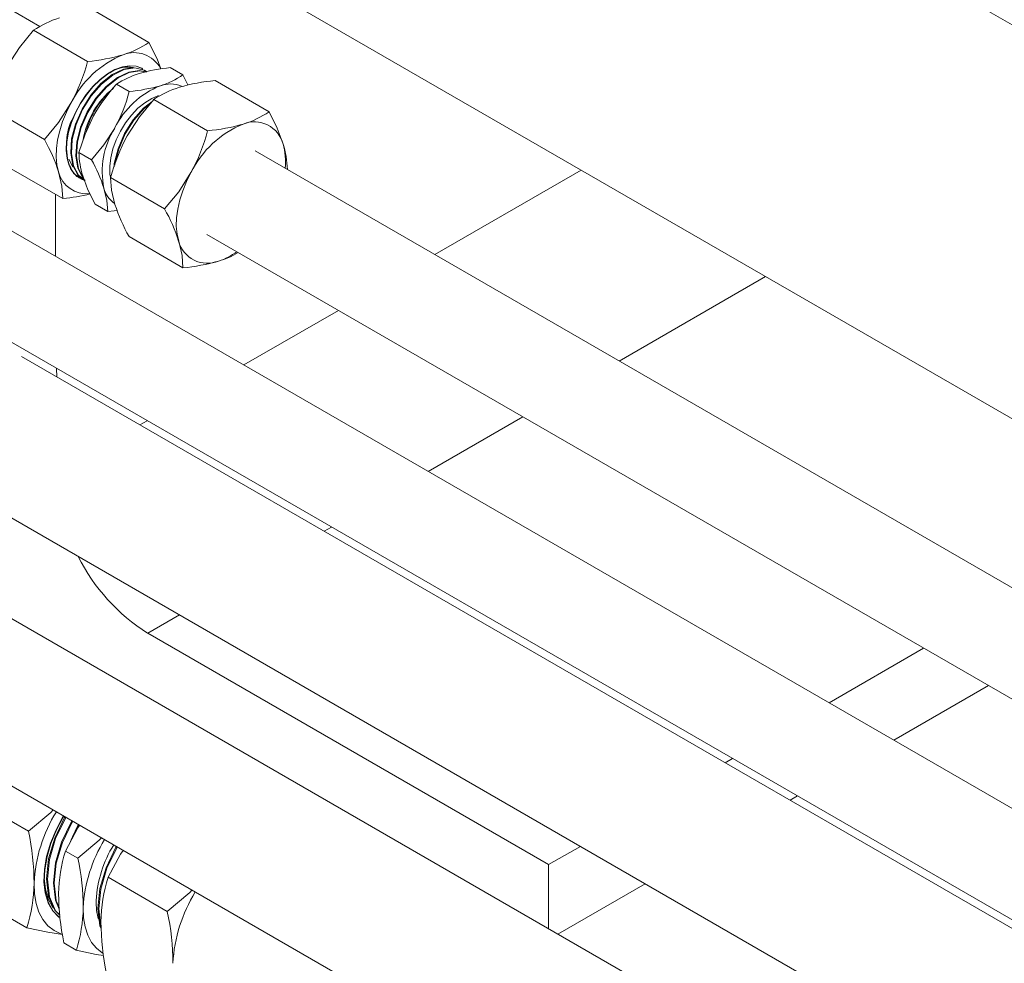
# Model space of a CAD drawing. Header units: millimetres. Extents: x 525 to 29324, y 175 to 20618.
# Tile 204 of 256: x 9052 to 9256, y 13836 to 14031. Entities that reach past the tile are written whole.
import ezdxf

# ---------------------------------------------------------------- set-up
doc = ezdxf.new("R2010")
doc.units = ezdxf.units.MM
doc.linetypes.add('SLD-Centrada-doble', pattern=[12.7, 6.35, -1.27, 1.27, -1.27, 1.27, -1.27])
doc.linetypes.add('SLD-Continua', pattern=[0])

msp = doc.modelspace()

# ---------------------------------------------------------------- linework, layer by layer
at = {"color": 7, "linetype": 'SLD-Continua', "lineweight": 18, "ltscale": 35}
for p, q in [((9056.22, 14029.69), (8451.96, 14378.52)), ((9621.3, 13820.12), (9161.68, 14085.45)), ((9621.3, 13820.12), (9161.68, 14085.45)), ((9621.3, 13820.12), (9161.68, 14085.45)), ((9621.3, 13820.12), (9161.68, 14085.45)), ((9621.3, 13820.12), (9161.68, 14085.45)), ((9621.3, 13820.12), (9161.68, 14085.45)), ((9621.3, 13820.12), (9161.68, 14085.45)), ((9621.3, 13820.12), (9161.68, 14085.45)), ((9684.94, 13701.73), (9059.5, 14062.79)), ((9684.94, 13701.73), (9059.5, 14062.79)), ((9684.94, 13701.73), (9059.5, 14062.79)), ((9684.94, 13701.73), (9059.5, 14062.79)), ((9684.94, 13701.73), (9059.5, 14062.79)), ((9684.94, 13701.73), (9059.5, 14062.79)), ((9684.94, 13701.73), (9059.5, 14062.79)), ((9684.94, 13701.73), (9059.5, 14062.79)), ((9078.87, 14026.39), (9067.69, 14032.84)), ((9066.14, 14022.45), (9054.96, 14028.9)), ((9077.57, 14020.92), (9077.52, 14020.95)), ((9078.06, 14020.55), (9077.93, 14020.62)), ((9078.01, 14020.58), (9078.32, 14020.35)), ((9085.91, 14019.66), (9083.29, 14021.17)), ((9085.91, 14019.66), (9086.93, 14017.57)), ((9092.56, 14018.48), (9103.74, 14012.03)), ((9074.77, 14016.21), (9072.16, 14017.72)), ((9079.84, 14014.54), (9091.02, 14008.09)), ((10361.34, 13230.54), (9004.73, 14013.7)), ((9057.22, 14006.27), (9046.04, 14012.73)), ((9066.97, 14002.06), (9064.36, 14003.57)), ((10400.94, 13253.4), (9100.84, 14003.93)), ((9061.04, 13994.04), (9049.86, 14000.5)), ((9062.74, 14000.36), (9062.47, 14000.87)), ((9064.24, 13998.6), (9064.43, 13998.45)), ((9064.46, 13998.37), (9064.53, 13998.34)), ((9070.92, 13998.37), (9082.1, 13991.91)), ((8994.73, 13996.38), (10350.33, 13213.81)), ((9059.5, 13982.08), (9059.5, 13994.93)), ((9059.5, 13982.08), (9059.5, 13994.93)), ((9059.5, 13982.08), (9059.5, 13994.93)), ((9059.5, 13982.08), (9059.5, 13994.93)), ((9059.5, 13982.08), (9059.5, 13994.93)), ((9059.5, 13982.08), (9059.5, 13994.93)), ((9059.5, 13982.08), (9059.5, 13994.93)), ((9059.5, 13982.08), (9059.5, 13994.93)), ((9070.31, 13991.36), (9067.69, 13992.87)), ((9074.73, 13986.14), (9085.91, 13979.68)), ((9090.84, 13986.61), (10380.94, 13241.86)), ((10350.33, 13212.05), (9052.43, 13961.31)), ((9059.72, 13958.86), (9059.76, 13957.07)), ((10348.31, 13157.7), (9000.1, 13936)), ((9037.43, 13935.33), (10350.33, 13177.41)), ((8985.1, 13910.02), (10333.36, 13131.69)), ((9161.68, 13856.01), (9078.6, 13903.97)), ((9161.68, 13856.01), (9078.6, 13903.97)), ((9161.68, 13856.01), (9078.6, 13903.97)), ((9161.68, 13856.01), (9078.6, 13903.97)), ((9161.68, 13856.01), (9078.6, 13903.97)), ((9161.68, 13856.01), (9078.6, 13903.97)), ((9161.68, 13856.01), (9078.6, 13903.97)), ((9161.68, 13856.01), (9078.6, 13903.97)), ((9239.38, 13900.86), (9219.78, 13889.55)), ((9239.38, 13900.86), (9219.78, 13889.55)), ((9239.38, 13900.86), (9219.78, 13889.55)), ((9239.38, 13900.86), (9219.78, 13889.55)), ((9239.38, 13900.86), (9219.78, 13889.55)), ((9239.38, 13900.86), (9219.78, 13889.55)), ((9239.38, 13900.86), (9219.78, 13889.55)), ((9239.38, 13900.86), (9219.78, 13889.55)), ((9252.82, 13893.1), (9233.22, 13881.79)), ((9252.82, 13893.1), (9233.22, 13881.79)), ((9252.82, 13893.1), (9233.22, 13881.79)), ((9252.82, 13893.1), (9233.22, 13881.79)), ((9252.82, 13893.1), (9233.22, 13881.79)), ((9252.82, 13893.1), (9233.22, 13881.79)), ((9252.82, 13893.1), (9233.22, 13881.79)), ((9252.82, 13893.1), (9233.22, 13881.79)), ((9199.78, 13878), (9198.26, 13877.12)), ((9199.78, 13878), (9198.26, 13877.12)), ((9199.78, 13878), (9198.26, 13877.12)), ((9199.78, 13878), (9198.26, 13877.12)), ((9199.78, 13878), (9198.26, 13877.12)), ((9199.78, 13878), (9198.26, 13877.12)), ((9199.78, 13878), (9198.26, 13877.12)), ((9199.78, 13878), (9198.26, 13877.12)), ((9053.89, 13862.93), (9041.63, 13870.01)), ((9213.22, 13870.24), (9211.7, 13869.36)), ((9213.22, 13870.24), (9211.7, 13869.36)), ((9213.22, 13870.24), (9211.7, 13869.36)), ((9213.22, 13870.24), (9211.7, 13869.36)), ((9213.22, 13870.24), (9211.7, 13869.36)), ((9213.22, 13870.24), (9211.7, 13869.36)), ((9213.22, 13870.24), (9211.7, 13869.36)), ((9213.22, 13870.24), (9211.7, 13869.36)), ((9064.3, 13864.3), (9064.17, 13864.08)), ((9168.26, 13859.8), (9161.68, 13856.01)), ((9168.26, 13859.8), (9161.68, 13856.01)), ((9168.26, 13859.8), (9161.68, 13856.01)), ((9168.26, 13859.8), (9161.68, 13856.01)), ((9168.26, 13859.8), (9161.68, 13856.01)), ((9168.26, 13859.8), (9161.68, 13856.01)), ((9168.26, 13859.8), (9161.68, 13856.01)), ((9168.26, 13859.8), (9161.68, 13856.01)), ((9064.13, 13857.34), (9061.56, 13858.82)), ((9161.68, 13842.72), (9161.68, 13856.01)), ((9161.68, 13842.72), (9161.68, 13856.01)), ((9161.68, 13842.72), (9161.68, 13856.01)), ((9161.68, 13842.72), (9161.68, 13856.01)), ((9161.68, 13842.72), (9161.68, 13856.01)), ((9161.68, 13842.72), (9161.68, 13856.01)), ((9161.68, 13842.72), (9161.68, 13856.01)), ((9161.68, 13842.72), (9161.68, 13856.01)), ((9070.41, 13853.4), (9082.66, 13846.32)), ((9181.69, 13852.04), (9163.61, 13841.61)), ((9181.69, 13852.04), (9163.61, 13841.61)), ((9181.69, 13852.04), (9163.61, 13841.61)), ((9181.69, 13852.04), (9163.61, 13841.61)), ((9181.69, 13852.04), (9163.61, 13841.61)), ((9181.69, 13852.04), (9163.61, 13841.61)), ((9181.69, 13852.04), (9163.61, 13841.61)), ((9181.69, 13852.04), (9163.61, 13841.61)), ((9053.56, 13842.95), (9041.3, 13850.02)), ((9063.81, 13838.31), (9061.25, 13839.79))]:
    msp.add_line(p, q, dxfattribs=at)
at = {"color": 8, "linetype": 'SLD-Centrada-doble', "lineweight": 18, "ltscale": 35}
for p, q in [((9168.42, 13999.91), (9138.11, 13982.42)), ((9168.42, 13999.91), (9138.11, 13982.42)), ((9168.42, 13999.91), (9138.11, 13982.42)), ((9168.42, 13999.91), (9138.11, 13982.42)), ((9168.42, 13999.91), (9138.11, 13982.42)), ((9168.42, 13999.91), (9138.11, 13982.42)), ((9168.42, 13999.91), (9138.11, 13982.42)), ((9168.42, 13999.91), (9138.11, 13982.42)), ((9206.6, 13977.87), (9176.3, 13960.37)), ((9206.6, 13977.87), (9176.3, 13960.37)), ((9206.6, 13977.87), (9176.3, 13960.37)), ((9206.6, 13977.87), (9176.3, 13960.37)), ((9206.6, 13977.87), (9176.3, 13960.37)), ((9206.6, 13977.87), (9176.3, 13960.37)), ((9206.6, 13977.87), (9176.3, 13960.37)), ((9206.6, 13977.87), (9176.3, 13960.37)), ((9118.11, 13970.87), (9098.51, 13959.56)), ((9118.11, 13970.87), (9098.51, 13959.56)), ((9118.11, 13970.87), (9098.51, 13959.56)), ((9118.11, 13970.87), (9098.51, 13959.56)), ((9118.11, 13970.87), (9098.51, 13959.56)), ((9118.11, 13970.87), (9098.51, 13959.56)), ((9118.11, 13970.87), (9098.51, 13959.56)), ((9118.11, 13970.87), (9098.51, 13959.56)), ((9078.51, 13948.01), (9076.99, 13947.13)), ((9078.51, 13948.01), (9076.99, 13947.13)), ((9078.51, 13948.01), (9076.99, 13947.13)), ((9078.51, 13948.01), (9076.99, 13947.13)), ((9078.51, 13948.01), (9076.99, 13947.13)), ((9078.51, 13948.01), (9076.99, 13947.13)), ((9078.51, 13948.01), (9076.99, 13947.13)), ((9078.51, 13948.01), (9076.99, 13947.13)), ((9156.3, 13948.83), (9136.7, 13937.51)), ((9156.3, 13948.83), (9136.7, 13937.51)), ((9156.3, 13948.83), (9136.7, 13937.51)), ((9156.3, 13948.83), (9136.7, 13937.51)), ((9156.3, 13948.83), (9136.7, 13937.51)), ((9156.3, 13948.83), (9136.7, 13937.51)), ((9156.3, 13948.83), (9136.7, 13937.51)), ((9156.3, 13948.83), (9136.7, 13937.51)), ((9116.7, 13925.97), (9115.17, 13925.09)), ((9116.7, 13925.97), (9115.17, 13925.09)), ((9116.7, 13925.97), (9115.17, 13925.09)), ((9116.7, 13925.97), (9115.17, 13925.09)), ((9116.7, 13925.97), (9115.17, 13925.09)), ((9116.7, 13925.97), (9115.17, 13925.09)), ((9116.7, 13925.97), (9115.17, 13925.09)), ((9116.7, 13925.97), (9115.17, 13925.09)), ((9085.17, 13907.77), (9078.6, 13903.97)), ((9085.17, 13907.77), (9078.6, 13903.97)), ((9085.17, 13907.77), (9078.6, 13903.97)), ((9085.17, 13907.77), (9078.6, 13903.97)), ((9085.17, 13907.77), (9078.6, 13903.97)), ((9085.17, 13907.77), (9078.6, 13903.97)), ((9085.17, 13907.77), (9078.6, 13903.97)), ((9085.17, 13907.77), (9078.6, 13903.97))]:
    msp.add_line(p, q, dxfattribs=at)
at = {"color": 7, "linetype": 'SLD-Continua', "lineweight": 18, "ltscale": 35, "flags": 128}
for points in [[(9054.96, 14028.9), (9052.04, 14025.36), (9049.49, 14021.4)], [(9078.87, 14026.39), (9080.53, 14022.97), (9081.32, 14020.91)], [(9063.21, 13999.33), (9062.31, 14000.87), (9061.88, 14002.36), (9061.72, 14004.05), (9061.81, 14005.9), (9062.17, 14007.86), (9062.77, 14009.86), (9063.61, 14011.87), (9064.65, 14013.8), (9065.88, 14015.62), (9067.25, 14017.27), (9068.72, 14018.71), (9070.26, 14019.88), (9071.82, 14020.76), (9073.35, 14021.33), (9074.82, 14021.57), (9076.18, 14021.46), (9077.39, 14021.03), (9077.51, 14020.94)], [(9064.46, 13998.36), (9063.95, 13998.63), (9063.06, 13999.57), (9062.37, 14000.81), (9061.95, 14002.27), (9061.77, 14003.99), (9061.86, 14005.81), (9062.22, 14007.79), (9062.81, 14009.77), (9063.65, 14011.8), (9064.68, 14013.71), (9065.92, 14015.56), (9067.26, 14017.19), (9068.76, 14018.65), (9070.27, 14019.82), (9071.85, 14020.72), (9073.37, 14021.29), (9074.86, 14021.53), (9076.2, 14021.44), (9077.43, 14021), (9077.56, 14020.9)], [(9075.69, 14021.18), (9073.6, 14020.85), (9071.26, 14019.72), (9068.92, 14017.85), (9066.79, 14015.43), (9064.99, 14012.59), (9063.62, 14009.47), (9062.83, 14006.38), (9062.64, 14003.48), (9063.09, 14000.92), (9064.12, 13998.96), (9065.49, 13997.84)], [(9065.62, 13997.76), (9064.26, 13998.88), (9063.22, 14000.84), (9062.78, 14003.4), (9062.97, 14006.3), (9063.76, 14009.39), (9065.12, 14012.51), (9066.92, 14015.35), (9069.05, 14017.77), (9071.4, 14019.64), (9073.73, 14020.77), (9075.92, 14021.12), (9077.85, 14020.66), (9078.38, 14020.22)], [(9078.06, 14020.3), (9076.85, 14020.59), (9074.66, 14020.24), (9072.33, 14019.11), (9069.98, 14017.24), (9067.85, 14014.82), (9066.05, 14011.98), (9064.69, 14008.86), (9063.89, 14005.77), (9063.7, 14002.87), (9064.15, 14000.31), (9065.18, 13998.35), (9065.33, 13998.23)], [(9065.31, 13998.28), (9064.28, 14000.23), (9063.84, 14002.79), (9064.03, 14005.69), (9064.82, 14008.78), (9066.18, 14011.9), (9067.98, 14014.74), (9070.11, 14017.16), (9072.46, 14019.03), (9074.79, 14020.16), (9076.98, 14020.51), (9077.98, 14020.27)], [(9070.87, 13998.48), (9070.78, 13999.1), (9070.73, 14000.73), (9070.93, 14002.5), (9071.38, 14004.34), (9072.06, 14006.2), (9072.94, 14008.03), (9074.02, 14009.76), (9075.24, 14011.35), (9076.58, 14012.74), (9077.99, 14013.9), (9079.43, 14014.79), (9080.86, 14015.38)], [(9079.84, 14014.54), (9076.92, 14011), (9074.37, 14007.04)], [(9057.22, 14006.27), (9060.14, 14009.81), (9062.69, 14013.78)], [(9062.69, 14013.78), (9061.76, 14011.91), (9060.98, 14010.01), (9060.37, 14008.1), (9059.94, 14006.22), (9059.7, 14004.39), (9059.66, 14002.66), (9059.8, 14001.04), (9060.14, 13999.57)], [(9079.54, 14014.18), (9077.75, 14012.75), (9075.62, 14010.33), (9073.82, 14007.49), (9072.45, 14004.37), (9071.66, 14001.28), (9071.62, 14000.59)], [(9071.78, 14000.99), (9071.8, 14001.21), (9072.59, 14004.29), (9073.95, 14007.42), (9075.75, 14010.26), (9077.88, 14012.68), (9079.1, 14013.65)], [(9064.36, 14003.57), (9065.62, 14007.4), (9067.37, 14011.15)], [(9103.74, 14012.03), (9105.41, 14008.61), (9106.66, 14005.33)], [(9066.97, 14002.06), (9069.52, 14005.15), (9071.76, 14008.62)], [(9061.72, 14003.97), (9061.72, 14004.02), (9061.74, 14004.32)], [(9061.78, 14004.38), (9061.96, 14002.3), (9062.41, 14000.8)], [(9063.33, 14000.46), (9063.12, 14000.64), (9062.29, 14002.2)], [(9061.04, 13994.04), (9060.84, 13996.62), (9060.14, 13999.57)], [(9064.91, 13998.17), (9063.4, 13999.12), (9063.21, 13999.33)], [(9064.98, 13998.16), (9064.75, 13998.22), (9064.32, 13998.57)], [(9067.69, 13992.87), (9066.23, 13995.86), (9065.14, 13998.73)], [(9070.92, 13998.37), (9071.12, 13995.79), (9071.82, 13992.83)], [(9082.1, 13991.91), (9085.02, 13995.45), (9087.57, 13999.41)], [(9085.02, 13985.21), (9084.68, 13986.68), (9084.53, 13988.3), (9084.58, 13990.03), (9084.82, 13991.86), (9085.24, 13993.74), (9085.85, 13995.65), (9086.63, 13997.55), (9087.57, 13999.41)], [(9070.31, 13991.36), (9070.13, 13993.61), (9069.52, 13996.2)], [(9072.26, 13991.62), (9071.63, 13991.51), (9070.31, 13991.36)], [(9085.91, 13979.68), (9085.71, 13982.26), (9085.02, 13985.21)], [(9059.67, 13958.89), (9059.68, 13958.75), (9059.78, 13957.07)], [(9053.89, 13862.93), (9058.53, 13866.84), (9059.01, 13867.35)], [(9060.44, 13845.03), (9060.21, 13845.15), (9058.94, 13846.43), (9057.99, 13848.11), (9057.37, 13850.14), (9057.1, 13852.46), (9057.2, 13855.01), (9057.66, 13857.7), (9058.47, 13860.48), (9059.6, 13863.25), (9061.02, 13865.95), (9061.14, 13866.12)], [(9060.44, 13845.03), (9060.28, 13845.11), (9059.03, 13846.38), (9058.06, 13848.08), (9057.45, 13850.08), (9057.18, 13852.43), (9057.27, 13854.94), (9057.74, 13857.68), (9058.53, 13860.41), (9059.68, 13863.23), (9061.08, 13865.88), (9061.21, 13866.08)], [(9061.48, 13865.93), (9061.36, 13865.76), (9059.34, 13861.5), (9058.07, 13857.21), (9057.63, 13853.08), (9058.06, 13849.44), (9059.33, 13846.55), (9060.4, 13845.51)], [(9060.36, 13845.62), (9059.5, 13846.45), (9058.24, 13849.34), (9057.81, 13852.98), (9058.25, 13857.11), (9059.51, 13861.4), (9061.54, 13865.66), (9061.65, 13865.83)], [(9062.89, 13865.11), (9062.78, 13864.95), (9060.75, 13860.69), (9059.49, 13856.39), (9059.05, 13852.27), (9059.48, 13848.63), (9060.29, 13846.78)], [(9060.26, 13847.15), (9059.66, 13848.52), (9059.22, 13852.17), (9059.66, 13856.29), (9060.93, 13860.59), (9062.96, 13864.84), (9063.07, 13865.01)], [(9061.56, 13858.82), (9064.15, 13863.61), (9064.54, 13864.16)], [(9064.17, 13864.08), (9062.86, 13861.49), (9062.46, 13860.48)], [(9063.01, 13861.8), (9064.12, 13864.14), (9064.25, 13864.33)], [(9064.31, 13864.3), (9064.19, 13864.13), (9064.17, 13864.08)], [(9064.13, 13857.34), (9068.55, 13861.07), (9069.02, 13861.57)], [(9072.12, 13859.78), (9072.01, 13859.62), (9069.98, 13855.36), (9068.71, 13851.07), (9068.27, 13846.94), (9068.71, 13843.3), (9068.97, 13842.7)], [(9068.95, 13843.03), (9068.88, 13843.2), (9068.45, 13846.84), (9068.89, 13850.96), (9070.16, 13855.26), (9072.18, 13859.52), (9072.3, 13859.68)], [(9073.53, 13858.97), (9072.96, 13858.16), (9070.41, 13853.4)], [(9057.19, 13853.65), (9057.17, 13853.19), (9057.41, 13850.96), (9057.99, 13848.94), (9058.88, 13847.3), (9059.11, 13847.05)], [(9055.05, 13852.17), (9055.14, 13849.99), (9055.48, 13847.98), (9056.07, 13846.18), (9056.9, 13844.62), (9057.94, 13843.34), (9059.2, 13842.35), (9060.63, 13841.67), (9060.81, 13841.61)], [(9082.66, 13846.32), (9087.3, 13850.23), (9087.78, 13850.74)], [(9069.36, 13837.63), (9069.18, 13837.74), (9067.99, 13838.68), (9066.99, 13839.9), (9066.21, 13841.38), (9065.65, 13843.1), (9065.32, 13845.01), (9065.23, 13847.1)], [(9060.93, 13841.5), (9057.89, 13842.01), (9053.56, 13842.95)], [(9069.44, 13837.16), (9067.94, 13837.41), (9063.81, 13838.31)]]:
    msp.add_lwpolyline(points, dxfattribs=at)
at = {"color": 7, "linetype": 'SLD-Continua', "lineweight": 18, "ltscale": 1225}
for centre, radius, start, end in [((9065.91, 14012.84), 19.44, 106.7473, 124.2995), ((9067.86, 14042.56), 19.56, 286.8012, 304.2456), ((9081.33, 14004.58), 20.78, 112.0903, 153.7313), ((9062.41, 14062.5), 40.23, 275.3184, 286.021), ((9075.81, 14018.11), 6.17, 28.0228, 111.84), ((9028.47, 14032.4), 38.96, 331.4414, 345.1956), ((9074.55, 14014.61), 6.67, 80.1468, 124.6704), ((9086.21, 13987.95), 33.35, 95.02, 106.3195), ((9081.73, 14003.69), 16.98, 106.7314, 124.3154), ((9076.25, 14033.86), 17.18, 286.8322, 304.2146), ((9096, 13979.95), 38.68, 95.104, 106.2355), ((9082.53, 14003.28), 17.54, 129.0442, 170.2757), ((9082.85, 14003.47), 17.57, 130.7747, 165.534), ((9096.76, 13994.76), 33.66, 136.9859, 150.85), ((9088.06, 14000.57), 18.19, 112.0903, 153.7313), ((9071.38, 14051.94), 35.89, 275.421, 285.9185), ((9090.79, 13998.48), 19.44, 106.7473, 124.2995), ((9083.28, 14011.7), 6.08, 67.7735, 109.797), ((9041.81, 14024.92), 34.09, 331.4414, 345.1956), ((9074, 14005.4), 12.2, 155.9726, 180.425), ((9092.74, 14028.2), 19.56, 286.8012, 304.2456), ((9086.15, 13999.62), 16.97, 147.981, 191.6486), ((9106.21, 13990.22), 20.78, 112.0903, 153.7313), ((9087.29, 14048.14), 40.23, 275.3184, 286.021), ((9100.71, 14003.79), 6.14, 14.5602, 112.2374), ((9024.08, 13987.85), 37.92, 18.0056, 29.0594), ((9108.59, 13988.41), 38.96, 151.4414, 165.1956), ((9053.35, 14018.04), 38.96, 331.4414, 345.1956), ((9093.75, 14001.72), 13.41, 354.0456, 15.6364), ((9089.2, 13999.72), 18.34, 1.0783, 17.8143), ((9080.95, 14003.77), 16.59, 180.7042, 197.6933), ((9067.17, 14002.71), 5.13, 201.89, 230.4757), ((9067.01, 14002.5), 4.9, 200.3196, 250.79), ((9037.97, 13985.94), 33.18, 18.0055, 29.0594), ((9065.92, 14000.97), 5.95, 193.5598, 276.5996), ((9075, 13997.67), 5.68, 195.0848, 234.6386), ((9058.01, 14029.49), 35.57, 274.883, 284.0744), ((9107.88, 14004.56), 37.92, 198.0056, 209.0594), ((9048.95, 13973.49), 37.92, 18.0056, 29.0594), ((9090.96, 13986.76), 6.14, 194.5602, 292.2374), ((9088.93, 13994.31), 13.94, 288.208, 305.7976), ((9088.73, 13997.1), 16.66, 285.8852, 301.2099), ((9082.19, 14019.71), 40.2, 275.3141, 286.0254), ((9100.11, 13937.95), 40.22, 206.6893, 237.656), ((9100.11, 13937.95), 40.22, 206.6893, 237.656), ((9100.11, 13937.95), 40.22, 206.6893, 237.656), ((9100.11, 13937.95), 40.22, 206.6893, 237.656), ((9100.11, 13937.95), 40.22, 206.6893, 237.656), ((9100.11, 13937.95), 40.22, 206.6893, 237.656), ((9100.11, 13937.95), 40.22, 206.6893, 237.656), ((9100.11, 13937.95), 40.22, 206.6893, 237.656), ((9085.72, 13850.69), 30.7, 147.9909, 177.2294), ((9005.36, 13852.25), 49.69, 359.9094, 12.4121), ((9095.29, 13845.42), 30.1, 148.3686, 176.8029), ((9091.87, 13847.35), 23.98, 147.8762, 177.0552), ((9091.1, 13849.54), 30.96, 162.5535, 179.0873), ((9018.33, 13847.22), 46.91, 359.8536, 12.468), ((9101.43, 13843.65), 32.52, 162.5581, 179.0827), ((9022.39, 13852.72), 32.66, 342.5926, 359.0481), ((9109.65, 13850.2), 49.51, 180.1862, 192.1354), ((9115.37, 13833.8), 31.6, 148.4156, 176.8046), ((9034.06, 13847.62), 31.18, 342.6127, 359.0281), ((9079.66, 13848.16), 11.75, 177.9429, 197.2339), ((9034.13, 13835.64), 49.69, 359.9094, 12.4121), ((9120.23, 13844.27), 51.31, 180.1078, 192.2138)]:
    msp.add_arc(centre, radius, start, end, dxfattribs=at)

doc.saveas('drawing.dxf')
